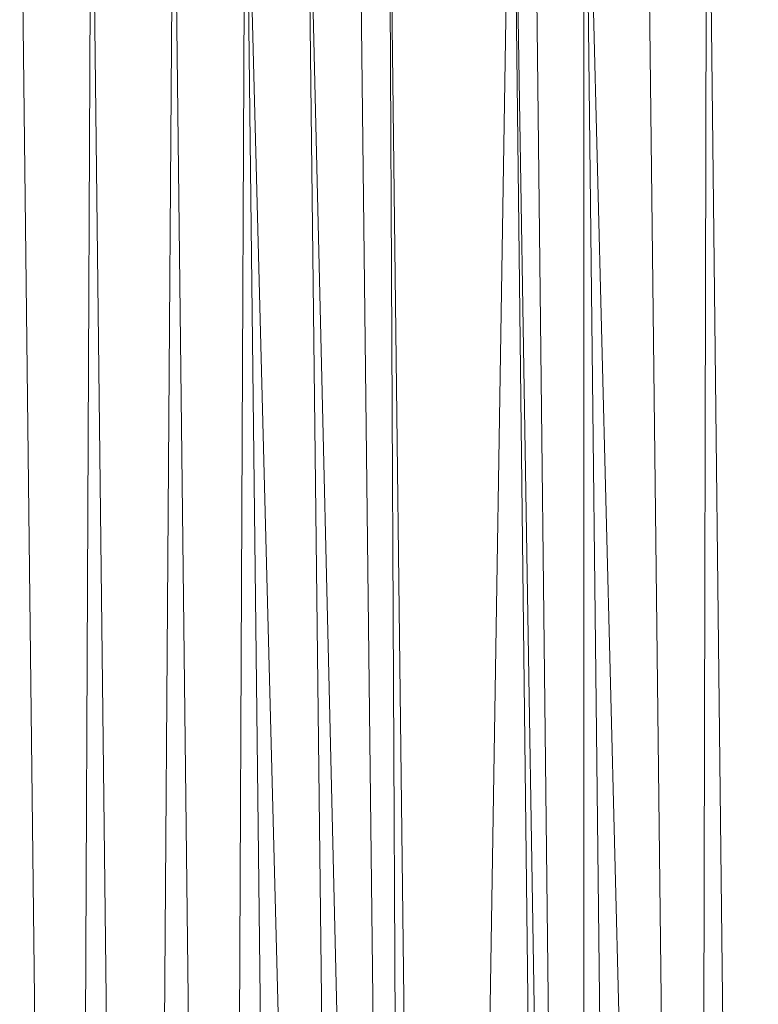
# Model space of a CAD drawing. Header units: metres. Extents: x 391.1 to 427.5, y 12.7 to 28.4.
# Tile 166 of 245: x 408.8382 to 408.8867, y 23.9549 to 24.0196. Entities that reach past the tile are written whole.
import ezdxf

# ---------------------------------------------------------------- set-up
doc = ezdxf.new("R2010")
doc.units = ezdxf.units.M
doc.layers.add('02_MOBILIARIO', color=7, linetype='Continuous', lineweight=18)

# ---------------------------------------------------------------- blocks, each defined once
blk = doc.blocks.new('Family - Plats de dutxa PS-1-153501-01_ELEC _PS1')
at = {"layer": '02_MOBILIARIO', "color": 253, "true_color": 0xaaaaaa}
for p, q in [((0.734098, 0.4), (0.738817, 0.694438)), ((0.738817, 0.694438), (0.734098, 0.4)), ((0.742188, 0.4), (0.738817, 0.694438)), ((0.738817, 0.694438), (0.743536, 0.4)), ((0.743536, 0.4), (0.738817, 0.694438)), ((0.738817, 0.694438), (0.742188, 0.4)), ((0.743536, 0.4), (0.740166, 0.694438)), ((0.740166, 0.694438), (0.743536, 0.4)), ((0.746907, 0.4), (0.743536, 0.694438)), ((0.743536, 0.694438), (0.750952, 0.4)), ((0.750952, 0.4), (0.743536, 0.694438)), ((0.743536, 0.4), (0.743536, 0.694438)), ((0.743536, 0.694438), (0.746907, 0.4)), ((0.743536, 0.694438), (0.743536, 0.4)), ((0.750952, 0.4), (0.747581, 0.694438)), ((0.747581, 0.694438), (0.750952, 0.4)), ((0.750952, 0.4), (0.751626, 0.694438)), ((0.751626, 0.694438), (0.750952, 0.4)), ((0.751626, 0.694438), (0.754997, 0.4)), ((0.751626, 0.694438), (0.754997, 0.4)), ((0.706458, 0.687023), (0.709829, 0.4)), ((0.709829, 0.4), (0.706458, 0.687023)), ((0.709829, 0.4), (0.711177, 0.687023)), ((0.711177, 0.687023), (0.709829, 0.4)), ((0.714548, 0.4), (0.711177, 0.687023)), ((0.711177, 0.687023), (0.714548, 0.4)), ((0.714548, 0.4), (0.71657, 0.687023)), ((0.71657, 0.687023), (0.714548, 0.4)), ((0.719941, 0.4), (0.71657, 0.687023)), ((0.71657, 0.687023), (0.719941, 0.4)), ((0.719941, 0.4), (0.721289, 0.687023)), ((0.721289, 0.687023), (0.719941, 0.4)), ((0.72466, 0.4), (0.721289, 0.687023)), ((0.721289, 0.687023), (0.728705, 0.4)), ((0.728705, 0.4), (0.721289, 0.687023)), ((0.721289, 0.687023), (0.72466, 0.4)), ((0.728705, 0.4), (0.725334, 0.687023)), ((0.725334, 0.687023), (0.732076, 0.4)), ((0.732076, 0.4), (0.725334, 0.687023)), ((0.725334, 0.687023), (0.728705, 0.4)), ((0.732076, 0.4), (0.728705, 0.687023)), ((0.728705, 0.687023), (0.732076, 0.4)), ((0.734098, 0.4), (0.730727, 0.687023)), ((0.732076, 0.4), (0.730727, 0.687023)), ((0.730727, 0.687023), (0.734098, 0.4)), ((0.730727, 0.687023), (0.732076, 0.4))]:
    blk.add_line(p, q, dxfattribs=at)
blk = doc.blocks.new('LONDR55-XX_ZZ-ARQ-CAA-M3D-Londres55_ifc-1-01_ELEC _PS1')
at = {"layer": '02_MOBILIARIO', "color": 253, "lineweight": 18, "true_color": 0xaaaaaa}
blk.add_blockref('Family - Plats de dutxa PS-1-153501-01_ELEC _PS1', (408.131716, 23.350737), dxfattribs=at)

msp = doc.modelspace()

# ---------------------------------------------------------------- block references
at = {"lineweight": 5}
msp.add_blockref('LONDR55-XX_ZZ-ARQ-CAA-M3D-Londres55_ifc-1-01_ELEC _PS1', (0, 0), dxfattribs=at)

doc.saveas('drawing.dxf')
